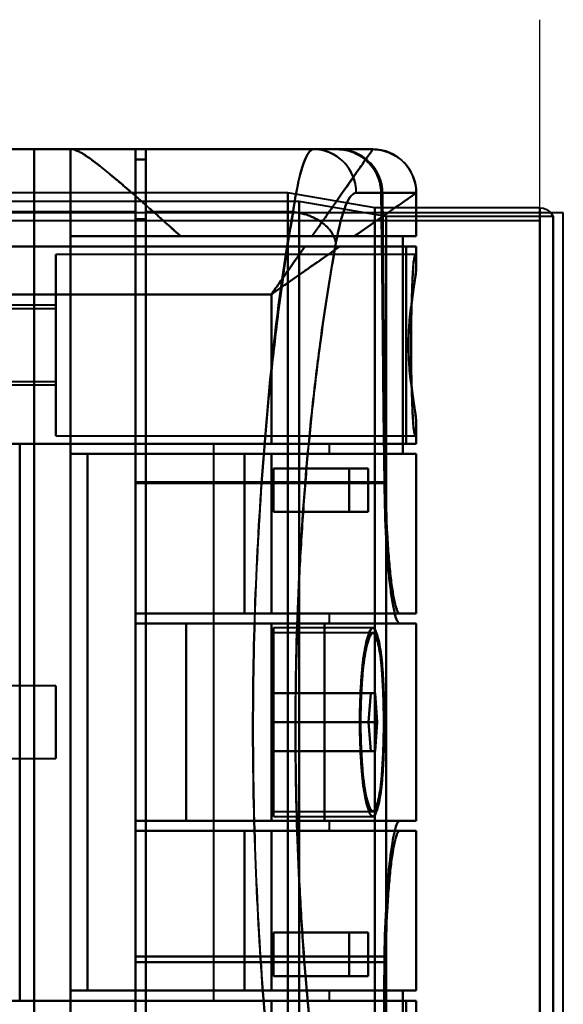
# Model space of a CAD drawing. Header units: millimetres. Extents: x -1087 to 1688, y -120 to 936.
# Tile 86 of 88: x 538 to 575, y 683 to 751. Entities that reach past the tile are written whole.
import ezdxf

# ---------------------------------------------------------------- set-up
doc = ezdxf.new("R2010")
doc.units = ezdxf.units.MM
doc.layers.add('A-GENM', color=13, linetype='Continuous', lineweight=40)
doc.layers.add('G-IMPT', color=8, linetype='Continuous', lineweight=40)

# ---------------------------------------------------------------- blocks, each defined once
blk = doc.blocks.new('NEXA 400 CALQUES_dwg-748074-Arrière')
at = {"layer": 'G-IMPT'}
for p, q in [((545.5, 742.372), (535, 742.372)), ((541, 742.372), (541.17, 742.372)), ((541.17, 742.372), (541, 742.372)), ((545.5, 738.05), (545.5, 742.372)), ((545.5, 742.372), (545.5, 738.05)), ((557.755, 742.372), (546.2, 742.372)), ((546.2, 738.05), (546.2, 742.372)), ((546.2, 742.372), (546.2, 738.05)), ((559.381, 742.372), (557.755, 742.372)), ((557.755, 742.372), (559.381, 742.372)), ((559.381, 742.372), (557.755, 742.372)), ((559.465, 742.372), (561.858, 742.372)), ((561.858, 742.372), (559.465, 742.372)), ((561.861, 742.372), (561.858, 742.372)), ((561.858, 742.372), (561.861, 742.372)), ((561.861, 742.372), (561.858, 742.372)), ((546.2, 741.672), (545.5, 741.672)), ((545.5, 737.552), (545.5, 741.672)), ((545.5, 741.672), (545.5, 737.552)), ((546.2, 737.552), (546.2, 741.672)), ((546.2, 741.672), (546.2, 737.552)), ((556, 739.372), (526, 739.372)), ((562, 738.338), (556, 739.372)), ((556, 638.372), (556, 739.372)), ((556, 739.372), (556, 638.372)), ((562.437, 739.372), (560.72, 739.372)), ((560.72, 739.372), (562.437, 739.372)), ((562.52, 739.372), (564.857, 739.372)), ((564.857, 739.372), (562.52, 739.372)), ((564.857, 739.372), (564.86, 739.372)), ((564.86, 739.372), (564.857, 739.372)), ((564.861, 736.372), (564.861, 739.372)), ((556.773, 738.781), (525.198, 738.781)), ((562.773, 737.746), (556.773, 738.781)), ((556.773, 738.781), (556.773, 638.372)), ((556.773, 638.372), (556.773, 738.781)), ((545.5, 668.05), (545.5, 738.05)), ((545.5, 738.05), (545.5, 668.05)), ((546.2, 668.05), (546.2, 738.05)), ((546.2, 738.05), (546.2, 668.05)), ((573.387, 738.338), (562, 738.338)), ((562, 638.372), (562, 738.338)), ((562, 738.338), (562, 638.372)), ((573.387, 738.338), (573.387, 638.372)), ((573.387, 638.372), (573.387, 738.338)), ((573.387, 737.432), (-573.387, 737.432)), ((545.5, 668.532), (545.5, 737.552)), ((545.5, 737.552), (545.5, 668.532)), ((546.2, 668.532), (546.2, 737.552)), ((546.2, 737.552), (546.2, 668.532)), ((574.3, 737.746), (562.773, 737.746)), ((562.773, 737.746), (562.773, 638.372)), ((562.773, 638.372), (562.773, 737.746)), ((573.387, 737.432), (573.387, 638.372)), ((574.3, 737.746), (574.3, 638.372)), ((574.3, 638.372), (574.3, 737.746)), ((541, 736.372), (548.615, 736.372)), ((548.615, 736.372), (541, 736.372)), ((564.861, 736.372), (560.575, 736.372)), ((560.575, 736.372), (564.861, 736.372)), ((564.857, 736.372), (563.936, 736.372)), ((563.936, 736.372), (564.857, 736.372)), ((559.576, 735.672), (564.861, 735.672)), ((564.861, 735.672), (559.576, 735.672)), ((564.152, 735.672), (564.857, 735.672)), ((564.857, 735.672), (564.152, 735.672)), ((564.861, 734.346), (564.861, 735.672)), ((564.77, 735.122), (540, 735.122)), ((540, 728.872), (540, 735.122)), ((540, 735.122), (540, 728.872)), ((540, 731.622), (535, 731.622)), ((540, 731.372), (535, 731.372)), ((540, 728.872), (540, 731.622)), ((540, 731.622), (540, 728.872)), ((540, 728.872), (540, 731.372)), ((540, 731.372), (540, 728.872)), ((540, 726.372), (540, 728.872)), ((540, 728.872), (540, 726.372)), ((540, 726.122), (540, 728.872)), ((540, 722.622), (540, 728.872)), ((540, 728.872), (540, 726.122)), ((540, 728.872), (540, 722.622)), ((535, 726.372), (540, 726.372)), ((535, 726.122), (540, 726.122)), ((564.861, 722.072), (564.861, 723.398)), ((540, 722.622), (564.77, 722.622)), ((550.861, 722.072), (550.861, 683.672)), ((550.861, 722.072), (554.861, 722.072)), ((554.861, 722.072), (550.861, 722.072)), ((554.861, 722.072), (558.861, 722.072)), ((564.861, 722.072), (554.861, 722.072)), ((554.861, 722.072), (564.861, 722.072)), ((558.861, 722.072), (554.861, 722.072)), ((558.861, 721.372), (558.861, 722.072)), ((564.857, 722.072), (564.152, 722.072)), ((564.152, 722.072), (564.857, 722.072)), ((542.174, 721.372), (553.015, 721.372)), ((553.015, 721.372), (542.174, 721.372)), ((554.861, 721.372), (564.861, 721.372)), ((554.861, 721.372), (558.861, 721.372)), ((564.861, 721.372), (554.861, 721.372)), ((558.861, 721.372), (554.861, 721.372)), ((563.936, 721.372), (564.857, 721.372)), ((564.857, 721.372), (563.936, 721.372)), ((564.861, 710.372), (564.861, 721.372)), ((560.22, 720.372), (561.528, 720.372)), ((561.528, 720.372), (560.22, 720.372)), ((545.5, 710.372), (545.5, 719.417)), ((545.5, 719.417), (545.5, 710.372)), ((545.5, 719.35), (545.5, 709.672)), ((545.5, 709.672), (545.5, 719.35)), ((561.528, 717.372), (560.22, 717.372)), ((560.22, 717.372), (561.528, 717.372)), ((545.5, 710.372), (563.709, 710.372)), ((553.015, 710.372), (545.5, 710.372)), ((545.5, 710.372), (553.015, 710.372)), ((564.861, 710.372), (554.861, 710.372)), ((558.861, 710.372), (554.861, 710.372)), ((554.861, 710.372), (564.861, 710.372)), ((554.861, 710.372), (558.861, 710.372)), ((558.861, 709.672), (558.861, 710.372)), ((564.857, 710.372), (563.709, 710.372)), ((563.709, 710.372), (564.857, 710.372)), ((545.5, 709.672), (548.974, 709.672)), ((548.974, 709.672), (545.5, 709.672)), ((554.861, 709.672), (558.861, 709.672)), ((558.861, 709.672), (554.861, 709.672)), ((558.536, 709.672), (564.861, 709.672)), ((564.861, 709.672), (558.536, 709.672)), ((563.709, 709.672), (564.857, 709.672)), ((564.857, 709.672), (563.709, 709.672)), ((564.861, 696.072), (564.861, 709.672)), ((561.865, 709.372), (555, 709.372)), ((555, 702.872), (555, 709.372)), ((555, 709.372), (555, 702.872)), ((561.865, 709.022), (555, 709.022)), ((555, 702.872), (555, 709.022)), ((555, 709.022), (555, 702.872)), ((540, 705.372), (535, 705.372)), ((540, 702.872), (540, 705.372)), ((540, 705.372), (540, 702.872)), ((561.711, 704.872), (561.554, 702.872)), ((561.554, 702.872), (561.711, 704.872)), ((561.711, 704.872), (562.014, 704.872)), ((562.014, 704.872), (561.711, 704.872)), ((562.16, 702.872), (562.014, 704.872)), ((562.014, 704.872), (562.16, 702.872)), ((540, 700.372), (540, 702.872)), ((540, 702.872), (540, 700.372)), ((555, 696.722), (555, 702.872)), ((555, 696.372), (555, 702.872)), ((555, 702.872), (555, 696.722)), ((555, 702.872), (555, 696.372)), ((561.554, 702.872), (561.711, 700.872)), ((561.711, 700.872), (561.554, 702.872)), ((562.014, 700.872), (562.16, 702.872)), ((562.16, 702.872), (562.014, 700.872)), ((562.014, 700.872), (561.711, 700.872)), ((561.711, 700.872), (562.014, 700.872)), ((535, 700.372), (540, 700.372)), ((555, 696.722), (561.865, 696.722)), ((548.974, 696.072), (545.5, 696.072)), ((545.5, 696.072), (545.5, 686.71)), ((545.5, 696.072), (548.974, 696.072)), ((545.5, 686.71), (545.5, 696.072)), ((558.861, 696.072), (554.861, 696.072)), ((554.861, 696.072), (558.861, 696.072)), ((555, 696.372), (561.865, 696.372)), ((564.861, 696.072), (558.536, 696.072)), ((558.536, 696.072), (564.861, 696.072)), ((558.861, 695.372), (558.861, 696.072)), ((564.857, 696.072), (563.709, 696.072)), ((563.709, 696.072), (564.857, 696.072)), ((563.709, 695.372), (545.5, 695.372)), ((545.5, 695.372), (553.015, 695.372)), ((553.015, 695.372), (545.5, 695.372)), ((545.5, 686.327), (545.5, 695.372)), ((545.5, 695.372), (545.5, 686.327)), ((554.861, 695.372), (564.861, 695.372)), ((554.861, 695.372), (558.861, 695.372)), ((564.861, 695.372), (554.861, 695.372)), ((558.861, 695.372), (554.861, 695.372)), ((563.709, 695.372), (564.857, 695.372)), ((564.857, 695.372), (563.709, 695.372)), ((564.861, 684.372), (564.861, 695.372)), ((560.22, 688.372), (561.528, 688.372)), ((561.528, 688.372), (560.22, 688.372)), ((561.528, 685.372), (560.22, 685.372)), ((560.22, 685.372), (561.528, 685.372)), ((553.015, 684.372), (542.174, 684.372)), ((542.174, 684.372), (553.015, 684.372)), ((564.861, 684.372), (554.861, 684.372)), ((558.861, 684.372), (554.861, 684.372)), ((554.861, 684.372), (564.861, 684.372)), ((554.861, 684.372), (558.861, 684.372)), ((558.861, 683.672), (558.861, 684.372)), ((564.857, 684.372), (563.936, 684.372)), ((563.936, 684.372), (564.857, 684.372)), ((554.861, 683.672), (550.861, 683.672)), ((550.861, 683.672), (554.861, 683.672)), ((558.861, 683.672), (554.861, 683.672)), ((564.861, 683.672), (554.861, 683.672)), ((554.861, 683.672), (558.861, 683.672)), ((554.861, 683.672), (564.861, 683.672)), ((564.857, 683.672), (564.152, 683.672)), ((564.152, 683.672), (564.857, 683.672)), ((564.861, 682.346), (564.861, 683.672))]:
    blk.add_line(p, q, dxfattribs=at)
at = {"layer": 'G-IMPT', "flags": 128}
for points in [[(535, 742.372), (535.877, 742.372), (536.754, 742.372), (537.631, 742.372), (538.509, 742.372)], [(538.509, 742.372), (537.631, 742.372), (536.754, 742.372), (535.877, 742.372), (535, 742.372)], [(535, 742.372), (537.625, 742.372), (540.25, 742.372), (542.875, 742.372), (545.5, 742.372)], [(545.5, 742.372), (542.875, 742.372), (540.25, 742.372), (537.625, 742.372), (535, 742.372)], [(538.509, 663.372), (538.509, 683.122), (538.509, 702.872), (538.509, 722.622), (538.509, 742.372)], [(538.509, 742.372), (539.131, 742.372), (539.754, 742.372), (540.377, 742.372), (541, 742.372)], [(538.509, 742.372), (538.509, 722.622), (538.509, 702.872), (538.509, 683.122), (538.509, 663.372)], [(541, 742.372), (540.377, 742.372), (539.754, 742.372), (539.131, 742.372), (538.509, 742.372)], [(541, 742.372), (541, 722.622), (541, 702.872), (541, 683.122), (541, 663.372)], [(541, 663.372), (541, 683.122), (541, 702.872), (541, 722.622), (541, 742.372)], [(541, 742.372), (541, 740.872), (541, 739.372), (541, 737.872), (541, 736.372)], [(541, 736.372), (541, 737.872), (541, 739.372), (541, 740.872), (541, 742.372)], [(541.17, 742.372), (546.343, 742.372), (551.515, 742.372), (556.688, 742.372), (561.861, 742.372)], [(561.861, 742.372), (556.688, 742.372), (551.515, 742.372), (546.343, 742.372), (541.17, 742.372)], [(559.465, 742.372), (555.974, 742.372), (552.483, 742.372), (548.991, 742.372), (545.5, 742.372)], [(545.5, 742.372), (545.5, 736.634), (545.5, 730.895), (545.5, 725.156), (545.5, 719.417)], [(545.5, 719.417), (545.5, 725.156), (545.5, 730.895), (545.5, 736.634), (545.5, 742.372)], [(545.5, 742.372), (548.991, 742.372), (552.483, 742.372), (555.974, 742.372), (559.465, 742.372)], [(557.755, 742.372), (554.866, 742.372), (551.977, 742.372), (549.089, 742.372), (546.2, 742.372)], [(546.2, 742.372), (549.089, 742.372), (551.977, 742.372), (554.866, 742.372), (557.755, 742.372)], [(559.381, 742.372), (556.086, 742.372), (552.791, 742.372), (549.495, 742.372), (546.2, 742.372)], [(546.2, 742.372), (546.2, 742.197), (546.2, 742.022), (546.2, 741.847), (546.2, 741.672)], [(546.2, 741.672), (546.2, 741.847), (546.2, 742.022), (546.2, 742.197), (546.2, 742.372)], [(546.2, 742.372), (549.495, 742.372), (552.791, 742.372), (556.086, 742.372), (559.381, 742.372)], [(561.858, 742.372), (561.158, 742.372), (559.873, 742.372), (559.465, 742.372)], [(545.5, 719.35), (545.5, 724.931), (545.5, 730.511), (545.5, 736.092), (545.5, 741.672)], [(545.5, 741.672), (545.675, 741.672), (545.85, 741.672), (546.025, 741.672), (546.2, 741.672)], [(545.5, 741.672), (545.675, 741.672), (545.85, 741.672), (546.025, 741.672), (546.2, 741.672)], [(546.2, 741.672), (546.025, 741.672), (545.85, 741.672), (545.675, 741.672), (545.5, 741.672)], [(546.2, 741.672), (546.025, 741.672), (545.85, 741.672), (545.675, 741.672), (545.5, 741.672)], [(545.5, 741.672), (545.5, 736.092), (545.5, 730.511), (545.5, 724.931), (545.5, 719.35)], [(562.659, 719.35), (562.605, 724.357), (562.549, 729.363), (562.494, 734.368), (562.437, 739.372)], [(562.437, 739.372), (562.494, 734.368), (562.549, 729.363), (562.605, 724.357), (562.659, 719.35)], [(562.52, 739.372), (562.575, 734.385), (562.63, 729.396), (562.684, 724.407), (562.738, 719.417)], [(562.738, 719.417), (562.684, 724.407), (562.63, 729.396), (562.575, 734.385), (562.52, 739.372)], [(564.857, 739.372), (564.857, 738.622), (564.857, 737.872), (564.857, 737.122), (564.857, 736.372)], [(564.857, 736.372), (564.857, 737.122), (564.857, 737.872), (564.857, 738.622), (564.857, 739.372)], [(545.5, 738.05), (542.875, 738.05), (540.25, 738.05), (537.625, 738.05), (535, 738.05)], [(535, 738.05), (537.625, 738.05), (540.25, 738.05), (542.875, 738.05), (545.5, 738.05)], [(546.2, 738.05), (548.74, 738.05), (551.28, 738.05), (553.819, 738.05), (556.359, 738.05)], [(556.359, 738.05), (553.819, 738.05), (551.28, 738.05), (548.74, 738.05), (546.2, 738.05)], [(573.387, 738.338), (573.644, 738.304), (573.844, 738.227), (573.986, 738.138), (574.172, 737.957), (574.3, 737.746)], [(545.5, 737.552), (545.675, 737.552), (545.85, 737.552), (546.025, 737.552), (546.2, 737.552)], [(546.2, 737.552), (546.025, 737.552), (545.85, 737.552), (545.675, 737.552), (545.5, 737.552)], [(541, 721.372), (541, 725.122), (541, 728.872), (541, 732.622), (541, 736.372)], [(541, 736.372), (546.734, 736.372), (552.468, 736.372), (558.202, 736.372), (563.936, 736.372)], [(563.936, 736.372), (558.202, 736.372), (552.468, 736.372), (546.734, 736.372), (541, 736.372)], [(541, 736.372), (541, 732.622), (541, 728.872), (541, 725.122), (541, 721.372)], [(548.615, 736.372), (550.876, 736.372), (553.138, 736.372), (555.399, 736.372), (557.661, 736.372)], [(557.661, 736.372), (555.399, 736.372), (553.138, 736.372), (550.876, 736.372), (548.615, 736.372)], [(563.936, 721.372), (563.936, 725.122), (563.936, 728.872), (563.936, 732.622), (563.936, 736.372)], [(563.936, 736.372), (563.936, 732.622), (563.936, 728.872), (563.936, 725.122), (563.936, 721.372)], [(535, 735.672), (540.543, 735.672), (546.085, 735.672), (551.628, 735.672), (557.17, 735.672)], [(535, 735.672), (542.288, 735.672), (549.576, 735.672), (556.864, 735.672), (564.152, 735.672)], [(557.17, 735.672), (551.628, 735.672), (546.085, 735.672), (540.543, 735.672), (535, 735.672)], [(564.152, 735.672), (556.864, 735.672), (549.576, 735.672), (542.288, 735.672), (535, 735.672)], [(564.152, 735.672), (564.152, 732.272), (564.152, 728.872), (564.152, 725.472), (564.152, 722.072)], [(564.152, 722.072), (564.152, 725.472), (564.152, 728.872), (564.152, 732.272), (564.152, 735.672)], [(564.857, 735.672), (564.857, 735.379), (564.857, 735.086), (564.857, 734.792), (564.857, 734.499)], [(564.857, 734.499), (564.857, 734.792), (564.857, 735.086), (564.857, 735.379), (564.857, 735.672)], [(535, 732.372), (539.965, 732.372), (544.93, 732.372), (549.896, 732.372), (554.861, 732.372)], [(554.861, 732.372), (549.896, 732.372), (544.93, 732.372), (539.965, 732.372), (535, 732.372)], [(554.861, 732.372), (554.861, 729.797), (554.861, 727.222), (554.861, 724.647), (554.861, 722.072)], [(554.861, 722.072), (554.861, 724.647), (554.861, 727.222), (554.861, 729.797), (554.861, 732.372)], [(564.857, 723.246), (564.857, 722.953), (564.857, 722.659), (564.857, 722.366), (564.857, 722.072)], [(564.857, 722.072), (564.857, 722.366), (564.857, 722.659), (564.857, 722.953), (564.857, 723.246)], [(537.5, 722.072), (536.875, 722.072), (536.25, 722.072), (535.625, 722.072), (535, 722.072)], [(535, 722.072), (535.625, 722.072), (536.25, 722.072), (536.875, 722.072), (537.5, 722.072)], [(537.5, 722.072), (537.5, 712.472), (537.5, 702.872), (537.5, 693.272), (537.5, 683.672)], [(537.5, 683.672), (537.5, 693.272), (537.5, 702.872), (537.5, 712.472), (537.5, 722.072)], [(537.5, 722.072), (537.5, 712.472), (537.5, 702.872), (537.5, 693.272), (537.5, 683.672)], [(537.5, 683.672), (537.5, 693.272), (537.5, 702.872), (537.5, 712.472), (537.5, 722.072)], [(554.861, 722.072), (550.521, 722.072), (546.18, 722.072), (541.84, 722.072), (537.5, 722.072)], [(537.5, 722.072), (537.5, 712.472), (537.5, 702.872), (537.5, 693.272), (537.5, 683.672)], [(537.5, 722.072), (541.84, 722.072), (546.18, 722.072), (550.521, 722.072), (554.861, 722.072)], [(564.152, 722.072), (557.489, 722.072), (550.826, 722.072), (544.163, 722.072), (537.5, 722.072)], [(537.5, 683.672), (537.5, 693.272), (537.5, 702.872), (537.5, 712.472), (537.5, 722.072)], [(537.5, 722.072), (537.5, 712.472), (537.5, 702.872), (537.5, 693.272), (537.5, 683.672)], [(537.5, 722.072), (544.163, 722.072), (550.826, 722.072), (557.489, 722.072), (564.152, 722.072)], [(554.861, 721.372), (551.396, 721.372), (547.93, 721.372), (544.465, 721.372), (541, 721.372)], [(541, 721.372), (546.734, 721.372), (552.468, 721.372), (558.202, 721.372), (563.936, 721.372)], [(563.936, 721.372), (558.202, 721.372), (552.468, 721.372), (546.734, 721.372), (541, 721.372)], [(541, 684.372), (541, 693.622), (541, 702.872), (541, 712.122), (541, 721.372)], [(541, 721.372), (544.465, 721.372), (547.93, 721.372), (551.396, 721.372), (554.861, 721.372)], [(541, 721.372), (541, 712.122), (541, 702.872), (541, 693.622), (541, 684.372)], [(542.174, 684.372), (542.174, 693.622), (542.174, 702.872), (542.174, 712.122), (542.174, 721.372)], [(554.861, 721.372), (551.689, 721.372), (548.517, 721.372), (545.346, 721.372), (542.174, 721.372)], [(542.174, 721.372), (542.174, 712.122), (542.174, 702.872), (542.174, 693.622), (542.174, 684.372)], [(542.174, 721.372), (545.346, 721.372), (548.517, 721.372), (551.689, 721.372), (554.861, 721.372)], [(553.015, 710.372), (553.015, 713.122), (553.015, 715.872), (553.015, 718.622), (553.015, 721.372)], [(553.015, 721.372), (553.477, 721.372), (553.938, 721.372), (554.399, 721.372), (554.861, 721.372)], [(553.015, 721.372), (553.015, 718.622), (553.015, 715.872), (553.015, 713.122), (553.015, 710.372)], [(554.861, 721.372), (554.399, 721.372), (553.938, 721.372), (553.477, 721.372), (553.015, 721.372)], [(554.861, 710.372), (554.861, 713.122), (554.861, 715.872), (554.861, 718.622), (554.861, 721.372)], [(554.861, 721.372), (554.861, 718.622), (554.861, 715.872), (554.861, 713.122), (554.861, 710.372)], [(554.861, 710.372), (554.861, 713.122), (554.861, 715.872), (554.861, 718.622), (554.861, 721.372)], [(554.861, 721.372), (554.861, 718.622), (554.861, 715.872), (554.861, 713.122), (554.861, 710.372)], [(554.861, 721.372), (554.861, 718.622), (554.861, 715.872), (554.861, 713.122), (554.861, 710.372)], [(554.861, 710.372), (554.861, 713.122), (554.861, 715.872), (554.861, 718.622), (554.861, 721.372)], [(564.857, 721.372), (564.857, 718.622), (564.857, 715.872), (564.857, 713.122), (564.857, 710.372)], [(564.857, 710.372), (564.857, 713.122), (564.857, 715.872), (564.857, 718.622), (564.857, 721.372)], [(555, 717.372), (555, 718.122), (555, 718.872), (555, 719.622), (555, 720.372)], [(555, 720.372), (555, 719.622), (555, 718.872), (555, 718.122), (555, 717.372)], [(561.528, 720.372), (559.896, 720.372), (558.264, 720.372), (556.632, 720.372), (555, 720.372)], [(555, 720.372), (555, 719.622), (555, 718.872), (555, 718.122), (555, 717.372)], [(560.22, 720.372), (558.915, 720.372), (557.61, 720.372), (556.305, 720.372), (555, 720.372)], [(555, 720.372), (556.632, 720.372), (558.264, 720.372), (559.896, 720.372), (561.528, 720.372)], [(555, 717.372), (555, 718.122), (555, 718.872), (555, 719.622), (555, 720.372)], [(555, 720.372), (556.305, 720.372), (557.61, 720.372), (558.915, 720.372), (560.22, 720.372)], [(560.22, 720.372), (560.22, 719.622), (560.22, 718.872), (560.22, 718.122), (560.22, 717.372)], [(560.22, 717.372), (560.22, 718.122), (560.22, 718.872), (560.22, 719.622), (560.22, 720.372)], [(561.528, 717.372), (561.528, 718.122), (561.528, 718.872), (561.528, 719.622), (561.528, 720.372)], [(561.528, 720.372), (561.528, 719.622), (561.528, 718.872), (561.528, 718.122), (561.528, 717.372)], [(562.738, 719.417), (558.428, 719.417), (554.119, 719.417), (549.809, 719.417), (545.5, 719.417)], [(545.5, 719.417), (549.809, 719.417), (554.119, 719.417), (558.428, 719.417), (562.738, 719.417)], [(545.5, 719.35), (549.79, 719.35), (554.08, 719.35), (558.37, 719.35), (562.659, 719.35)], [(562.659, 719.35), (558.37, 719.35), (554.08, 719.35), (549.79, 719.35), (545.5, 719.35)], [(561.528, 717.372), (559.896, 717.372), (558.264, 717.372), (556.632, 717.372), (555, 717.372)], [(555, 717.372), (556.305, 717.372), (557.61, 717.372), (558.915, 717.372), (560.22, 717.372)], [(555, 717.372), (556.632, 717.372), (558.264, 717.372), (559.896, 717.372), (561.528, 717.372)], [(560.22, 717.372), (558.915, 717.372), (557.61, 717.372), (556.305, 717.372), (555, 717.372)], [(545.5, 710.372), (545.5, 710.197), (545.5, 710.022), (545.5, 709.847), (545.5, 709.672)], [(545.5, 710.372), (545.5, 710.197), (545.5, 710.022), (545.5, 709.847), (545.5, 709.672)], [(545.5, 709.672), (545.5, 709.847), (545.5, 710.022), (545.5, 710.197), (545.5, 710.372)], [(545.5, 710.372), (547.84, 710.372), (550.18, 710.372), (552.521, 710.372), (554.861, 710.372)], [(545.5, 709.672), (545.5, 709.847), (545.5, 710.022), (545.5, 710.197), (545.5, 710.372)], [(545.5, 710.372), (550.052, 710.372), (554.604, 710.372), (559.157, 710.372), (563.709, 710.372)], [(545.5, 710.372), (547.84, 710.372), (550.18, 710.372), (552.521, 710.372), (554.861, 710.372)], [(554.861, 710.372), (552.521, 710.372), (550.18, 710.372), (547.84, 710.372), (545.5, 710.372)], [(563.709, 710.372), (559.157, 710.372), (554.604, 710.372), (550.052, 710.372), (545.5, 710.372)], [(554.861, 710.372), (552.521, 710.372), (550.18, 710.372), (547.84, 710.372), (545.5, 710.372)], [(545.5, 710.372), (545.5, 710.197), (545.5, 710.022), (545.5, 709.847), (545.5, 709.672)], [(545.5, 709.672), (545.5, 709.847), (545.5, 710.022), (545.5, 710.197), (545.5, 710.372)], [(554.861, 710.372), (554.399, 710.372), (553.938, 710.372), (553.477, 710.372), (553.015, 710.372)], [(553.015, 710.372), (553.477, 710.372), (553.938, 710.372), (554.399, 710.372), (554.861, 710.372)], [(554.861, 709.672), (552.521, 709.672), (550.18, 709.672), (547.84, 709.672), (545.5, 709.672)], [(554.861, 709.672), (552.521, 709.672), (550.18, 709.672), (547.84, 709.672), (545.5, 709.672)], [(545.5, 709.672), (550.052, 709.672), (554.604, 709.672), (559.157, 709.672), (563.709, 709.672)], [(545.5, 709.672), (547.84, 709.672), (550.18, 709.672), (552.521, 709.672), (554.861, 709.672)], [(563.709, 709.672), (559.157, 709.672), (554.604, 709.672), (550.052, 709.672), (545.5, 709.672)], [(545.5, 709.672), (547.84, 709.672), (550.18, 709.672), (552.521, 709.672), (554.861, 709.672)], [(548.974, 696.072), (548.974, 699.472), (548.974, 702.872), (548.974, 706.272), (548.974, 709.672)], [(548.974, 709.672), (551.365, 709.672), (553.755, 709.672), (556.146, 709.672), (558.536, 709.672)], [(548.974, 709.672), (548.974, 706.272), (548.974, 702.872), (548.974, 699.472), (548.974, 696.072)], [(558.536, 709.672), (556.146, 709.672), (553.755, 709.672), (551.365, 709.672), (548.974, 709.672)], [(554.861, 696.072), (554.861, 699.472), (554.861, 702.872), (554.861, 706.272), (554.861, 709.672)], [(554.861, 709.672), (554.861, 706.272), (554.861, 702.872), (554.861, 699.472), (554.861, 696.072)], [(554.861, 709.672), (554.861, 706.272), (554.861, 702.872), (554.861, 699.472), (554.861, 696.072)], [(554.861, 696.072), (554.861, 699.472), (554.861, 702.872), (554.861, 706.272), (554.861, 709.672)], [(558.536, 696.072), (558.536, 699.472), (558.536, 702.872), (558.536, 706.272), (558.536, 709.672)], [(558.536, 709.672), (558.536, 706.272), (558.536, 702.872), (558.536, 699.472), (558.536, 696.072)], [(564.857, 696.072), (564.857, 699.472), (564.857, 702.872), (564.857, 706.272), (564.857, 709.672)], [(564.857, 709.672), (564.857, 706.272), (564.857, 702.872), (564.857, 699.472), (564.857, 696.072)], [(555, 702.872), (555, 703.372), (555, 703.872), (555, 704.372), (555, 704.872)], [(555, 704.872), (555, 704.372), (555, 703.872), (555, 703.372), (555, 702.872)], [(555, 702.872), (555, 703.372), (555, 703.872), (555, 704.372), (555, 704.872)], [(555, 704.872), (556.678, 704.872), (558.356, 704.872), (560.033, 704.872), (561.711, 704.872)], [(562.014, 704.872), (560.261, 704.872), (558.507, 704.872), (556.754, 704.872), (555, 704.872)], [(555, 704.872), (555, 704.372), (555, 703.872), (555, 703.372), (555, 702.872)], [(561.711, 704.872), (560.033, 704.872), (558.356, 704.872), (556.678, 704.872), (555, 704.872)], [(555, 704.872), (556.754, 704.872), (558.507, 704.872), (560.261, 704.872), (562.014, 704.872)], [(555, 700.872), (555, 701.372), (555, 701.872), (555, 702.372), (555, 702.872)], [(555, 702.872), (555, 702.372), (555, 701.872), (555, 701.372), (555, 700.872)], [(561.554, 702.872), (559.916, 702.872), (558.277, 702.872), (556.639, 702.872), (555, 702.872)], [(555, 700.872), (555, 701.372), (555, 701.872), (555, 702.372), (555, 702.872)], [(555, 702.872), (556.639, 702.872), (558.277, 702.872), (559.916, 702.872), (561.554, 702.872)], [(562.16, 702.872), (560.37, 702.872), (558.58, 702.872), (556.79, 702.872), (555, 702.872)], [(555, 702.872), (555, 702.372), (555, 701.872), (555, 701.372), (555, 700.872)], [(555, 702.872), (556.79, 702.872), (558.58, 702.872), (560.37, 702.872), (562.16, 702.872)], [(561.711, 700.872), (560.033, 700.872), (558.356, 700.872), (556.678, 700.872), (555, 700.872)], [(562.014, 700.872), (560.261, 700.872), (558.507, 700.872), (556.754, 700.872), (555, 700.872)], [(555, 700.872), (556.678, 700.872), (558.356, 700.872), (560.033, 700.872), (561.711, 700.872)], [(555, 700.872), (556.754, 700.872), (558.507, 700.872), (560.261, 700.872), (562.014, 700.872)], [(545.5, 696.072), (545.5, 695.897), (545.5, 695.722), (545.5, 695.547), (545.5, 695.372)], [(545.5, 695.372), (545.5, 695.547), (545.5, 695.722), (545.5, 695.897), (545.5, 696.072)], [(545.5, 696.072), (545.5, 695.897), (545.5, 695.722), (545.5, 695.547), (545.5, 695.372)], [(545.5, 695.372), (545.5, 695.547), (545.5, 695.722), (545.5, 695.897), (545.5, 696.072)], [(545.5, 696.072), (547.84, 696.072), (550.18, 696.072), (552.521, 696.072), (554.861, 696.072)], [(545.5, 696.072), (550.052, 696.072), (554.604, 696.072), (559.157, 696.072), (563.709, 696.072)], [(554.861, 696.072), (552.521, 696.072), (550.18, 696.072), (547.84, 696.072), (545.5, 696.072)], [(563.709, 696.072), (559.157, 696.072), (554.604, 696.072), (550.052, 696.072), (545.5, 696.072)], [(545.5, 696.072), (547.84, 696.072), (550.18, 696.072), (552.521, 696.072), (554.861, 696.072)], [(554.861, 696.072), (552.521, 696.072), (550.18, 696.072), (547.84, 696.072), (545.5, 696.072)], [(545.5, 696.072), (545.5, 695.897), (545.5, 695.722), (545.5, 695.547), (545.5, 695.372)], [(545.5, 695.372), (545.5, 695.547), (545.5, 695.722), (545.5, 695.897), (545.5, 696.072)], [(558.536, 696.072), (556.146, 696.072), (553.755, 696.072), (551.365, 696.072), (548.974, 696.072)], [(548.974, 696.072), (551.365, 696.072), (553.755, 696.072), (556.146, 696.072), (558.536, 696.072)], [(554.861, 695.372), (552.521, 695.372), (550.18, 695.372), (547.84, 695.372), (545.5, 695.372)], [(545.5, 695.372), (547.84, 695.372), (550.18, 695.372), (552.521, 695.372), (554.861, 695.372)], [(554.861, 695.372), (552.521, 695.372), (550.18, 695.372), (547.84, 695.372), (545.5, 695.372)], [(545.5, 695.372), (550.052, 695.372), (554.604, 695.372), (559.157, 695.372), (563.709, 695.372)], [(563.709, 695.372), (559.157, 695.372), (554.604, 695.372), (550.052, 695.372), (545.5, 695.372)], [(545.5, 695.372), (547.84, 695.372), (550.18, 695.372), (552.521, 695.372), (554.861, 695.372)], [(553.015, 684.372), (553.015, 687.122), (553.015, 689.872), (553.015, 692.622), (553.015, 695.372)], [(553.015, 695.372), (553.477, 695.372), (553.938, 695.372), (554.399, 695.372), (554.861, 695.372)], [(553.015, 695.372), (553.015, 692.622), (553.015, 689.872), (553.015, 687.122), (553.015, 684.372)], [(554.861, 695.372), (554.399, 695.372), (553.938, 695.372), (553.477, 695.372), (553.015, 695.372)], [(554.861, 695.372), (554.861, 692.622), (554.861, 689.872), (554.861, 687.122), (554.861, 684.372)], [(554.861, 684.372), (554.861, 687.122), (554.861, 689.872), (554.861, 692.622), (554.861, 695.372)], [(554.861, 684.372), (554.861, 687.122), (554.861, 689.872), (554.861, 692.622), (554.861, 695.372)], [(554.861, 695.372), (554.861, 692.622), (554.861, 689.872), (554.861, 687.122), (554.861, 684.372)], [(554.861, 695.372), (554.861, 692.622), (554.861, 689.872), (554.861, 687.122), (554.861, 684.372)], [(554.861, 684.372), (554.861, 687.122), (554.861, 689.872), (554.861, 692.622), (554.861, 695.372)], [(564.857, 695.372), (564.857, 692.622), (564.857, 689.872), (564.857, 687.122), (564.857, 684.372)], [(564.857, 684.372), (564.857, 687.122), (564.857, 689.872), (564.857, 692.622), (564.857, 695.372)], [(555, 688.372), (555, 687.622), (555, 686.872), (555, 686.122), (555, 685.372)], [(555, 685.372), (555, 686.122), (555, 686.872), (555, 687.622), (555, 688.372)], [(561.528, 688.372), (559.896, 688.372), (558.264, 688.372), (556.632, 688.372), (555, 688.372)], [(555, 688.372), (555, 687.622), (555, 686.872), (555, 686.122), (555, 685.372)], [(560.22, 688.372), (558.915, 688.372), (557.61, 688.372), (556.305, 688.372), (555, 688.372)], [(555, 688.372), (556.632, 688.372), (558.264, 688.372), (559.896, 688.372), (561.528, 688.372)], [(555, 685.372), (555, 686.122), (555, 686.872), (555, 687.622), (555, 688.372)], [(555, 688.372), (556.305, 688.372), (557.61, 688.372), (558.915, 688.372), (560.22, 688.372)], [(560.22, 688.372), (560.22, 687.622), (560.22, 686.872), (560.22, 686.122), (560.22, 685.372)], [(560.22, 685.372), (560.22, 686.122), (560.22, 686.872), (560.22, 687.622), (560.22, 688.372)], [(561.528, 685.372), (561.528, 686.122), (561.528, 686.872), (561.528, 687.622), (561.528, 688.372)], [(561.528, 688.372), (561.528, 687.622), (561.528, 686.872), (561.528, 686.122), (561.528, 685.372)], [(545.5, 664.072), (545.5, 669.732), (545.5, 675.391), (545.5, 681.051), (545.5, 686.71)], [(545.5, 686.71), (549.791, 686.71), (554.082, 686.71), (558.373, 686.71), (562.663, 686.71)], [(562.663, 686.71), (558.373, 686.71), (554.082, 686.71), (549.791, 686.71), (545.5, 686.71)], [(545.5, 686.71), (545.5, 681.051), (545.5, 675.391), (545.5, 669.732), (545.5, 664.072)], [(562.437, 666.372), (562.495, 671.456), (562.552, 676.54), (562.608, 681.625), (562.663, 686.71)], [(562.663, 686.71), (562.608, 681.625), (562.552, 676.54), (562.495, 671.456), (562.437, 666.372)], [(545.5, 686.327), (549.809, 686.327), (554.119, 686.327), (558.428, 686.327), (562.738, 686.327)], [(545.5, 686.327), (545.5, 680.589), (545.5, 674.85), (545.5, 669.111), (545.5, 663.372)], [(562.738, 686.327), (558.428, 686.327), (554.119, 686.327), (549.809, 686.327), (545.5, 686.327)], [(545.5, 663.372), (545.5, 669.111), (545.5, 674.85), (545.5, 680.589), (545.5, 686.327)], [(562.738, 686.327), (562.684, 681.338), (562.63, 676.348), (562.575, 671.36), (562.52, 666.372)], [(562.52, 666.372), (562.575, 671.36), (562.63, 676.348), (562.684, 681.338), (562.738, 686.327)], [(561.528, 685.372), (559.896, 685.372), (558.264, 685.372), (556.632, 685.372), (555, 685.372)], [(555, 685.372), (556.305, 685.372), (557.61, 685.372), (558.915, 685.372), (560.22, 685.372)], [(555, 685.372), (556.632, 685.372), (558.264, 685.372), (559.896, 685.372), (561.528, 685.372)], [(560.22, 685.372), (558.915, 685.372), (557.61, 685.372), (556.305, 685.372), (555, 685.372)], [(541, 669.372), (541, 673.122), (541, 676.872), (541, 680.622), (541, 684.372)], [(541, 684.372), (546.734, 684.372), (552.468, 684.372), (558.202, 684.372), (563.936, 684.372)], [(541, 684.372), (544.465, 684.372), (547.93, 684.372), (551.396, 684.372), (554.861, 684.372)], [(563.936, 684.372), (558.202, 684.372), (552.468, 684.372), (546.734, 684.372), (541, 684.372)], [(554.861, 684.372), (551.396, 684.372), (547.93, 684.372), (544.465, 684.372), (541, 684.372)], [(541, 684.372), (541, 680.622), (541, 676.872), (541, 673.122), (541, 669.372)], [(542.174, 684.372), (545.346, 684.372), (548.517, 684.372), (551.689, 684.372), (554.861, 684.372)], [(554.861, 684.372), (551.689, 684.372), (548.517, 684.372), (545.346, 684.372), (542.174, 684.372)], [(554.861, 684.372), (554.399, 684.372), (553.938, 684.372), (553.477, 684.372), (553.015, 684.372)], [(553.015, 684.372), (553.477, 684.372), (553.938, 684.372), (554.399, 684.372), (554.861, 684.372)], [(563.936, 669.372), (563.936, 673.122), (563.936, 676.872), (563.936, 680.622), (563.936, 684.372)], [(563.936, 684.372), (563.936, 680.622), (563.936, 676.872), (563.936, 673.122), (563.936, 669.372)], [(537.5, 683.672), (536.875, 683.672), (536.25, 683.672), (535.625, 683.672), (535, 683.672)], [(535, 683.672), (535.625, 683.672), (536.25, 683.672), (536.875, 683.672), (537.5, 683.672)], [(537.5, 683.672), (536.875, 683.672), (536.25, 683.672), (535.625, 683.672), (535, 683.672)], [(535, 683.672), (535.625, 683.672), (536.25, 683.672), (536.875, 683.672), (537.5, 683.672)], [(537.5, 683.672), (541.84, 683.672), (546.18, 683.672), (550.521, 683.672), (554.861, 683.672)], [(554.861, 683.672), (550.521, 683.672), (546.18, 683.672), (541.84, 683.672), (537.5, 683.672)], [(537.5, 683.672), (544.163, 683.672), (550.826, 683.672), (557.489, 683.672), (564.152, 683.672)], [(564.152, 683.672), (557.489, 683.672), (550.826, 683.672), (544.163, 683.672), (537.5, 683.672)], [(554.861, 683.672), (554.861, 681.097), (554.861, 678.522), (554.861, 675.947), (554.861, 673.372)], [(554.861, 673.372), (554.861, 675.947), (554.861, 678.522), (554.861, 681.097), (554.861, 683.672)], [(564.152, 683.672), (564.152, 680.272), (564.152, 676.872), (564.152, 673.472), (564.152, 670.072)], [(564.152, 670.072), (564.152, 673.472), (564.152, 676.872), (564.152, 680.272), (564.152, 683.672)], [(564.857, 682.499), (564.857, 682.792), (564.857, 683.085), (564.857, 683.379), (564.857, 683.672)], [(564.857, 683.672), (564.857, 683.379), (564.857, 683.085), (564.857, 682.792), (564.857, 682.499)]]:
    blk.add_lwpolyline(points, dxfattribs=at)
at = {"layer": 'G-IMPT'}
blk.add_arc((561.861, 739.372), 3, 0, 90, dxfattribs=at)
for centre, ratio in [((557.755, 739.372), 0.988401), ((561.858, 739.372), 0.999612), ((561.858, 739.372), 0.999612)]:
    blk.add_ellipse(centre, major_axis=(0, 3), ratio=ratio, start_param=4.712389, end_param=6.283185, dxfattribs=at)
for points, knots in [([(548.615, 736.372), (548.177, 736.758), (547.327, 737.516), (546.132, 738.597), (545.197, 739.406), (544.489, 740.006), (543.986, 740.44), (543.495, 740.853), (543.018, 741.232), (542.576, 741.567), (542.19, 741.85), (541.864, 742.077), (541.488, 742.301), (541.279, 742.372), (541.17, 742.372)], [0, 0, 0, 0, 0.125, 0.25, 0.375, 0.4375, 0.5, 0.5625, 0.625, 0.6875, 0.75, 0.8125, 0.875, 1, 1, 1, 1]), ([(541.17, 742.372), (541.267, 742.356), (541.472, 742.278), (541.854, 742.063), (542.19, 741.851), (542.578, 741.571), (543.012, 741.228), (543.485, 740.842), (543.985, 740.439), (544.498, 740.017), (545.024, 739.561), (545.569, 739.081), (546.139, 738.581), (546.736, 738.063), (547.552, 737.342), (548.186, 736.769), (548.615, 736.372)], [0, 0, 0, 0, 0.125, 0.1875, 0.25, 0.3125, 0.375, 0.4375, 0.5, 0.5625, 0.625, 0.6875, 0.75, 0.8125, 0.875, 1, 1, 1, 1]), ([(561.861, 742.372), (561.853, 742.372), (561.708, 742.161), (561.223, 741.474), (560.733, 740.768), (560.117, 739.887), (559.15, 738.501), (558.297, 737.258), (557.661, 736.372)], [0, 0, 0, 0, 0.25, 0.375, 0.5, 0.625, 0.75, 1, 1, 1, 1]), ([(556.359, 738.05), (555.975, 735.781), (555.425, 732.046), (554.8, 726.586), (554.25, 720.72), (553.759, 713.059), (553.528, 703.284), (553.688, 693.626), (554.135, 685.749), (554.644, 679.885), (555.251, 674.214), (555.787, 670.386), (556.163, 668.05)], [0, 0, 0, 0, 0.125, 0.1875, 0.25, 0.375, 0.5, 0.625, 0.75, 0.8125, 0.875, 1, 1, 1, 1]), ([(559.115, 670.115), (558.737, 672.305), (558.197, 675.895), (557.585, 681.221), (557.072, 686.73), (556.62, 694.143), (556.458, 703.239), (556.692, 712.442), (557.188, 719.651), (557.743, 725.16), (558.374, 730.285), (558.927, 733.787), (559.313, 735.915)], [0, 0, 0, 0, 0.125, 0.1875, 0.25, 0.375, 0.5, 0.625, 0.75, 0.8125, 0.875, 1, 1, 1, 1]), ([(559.313, 735.915), (558.913, 733.667), (558.354, 730.12), (557.729, 725.026), (557.329, 721.051), (556.998, 716.812), (556.743, 712.333), (556.576, 707.756), (556.507, 703.258), (556.542, 698.753), (556.675, 694.154), (556.898, 689.638), (557.201, 685.347), (557.578, 681.303), (558.176, 676.098), (558.722, 672.444), (559.115, 670.115)], [0, 0, 0, 0, 0.125, 0.1875, 0.25, 0.3125, 0.375, 0.4375, 0.5, 0.5625, 0.625, 0.6875, 0.75, 0.8125, 0.875, 1, 1, 1, 1]), ([(560.575, 736.372), (560.363, 736.37), (560.026, 736.373), (559.613, 736.373), (559.373, 736.372), (559.189, 736.373), (559.003, 736.373), (558.816, 736.372), (558.627, 736.371), (558.243, 736.372), (557.916, 736.376), (557.661, 736.372)], [0, 0, 0, 0, 0.25, 0.375, 0.4375, 0.5, 0.5625, 0.625, 0.6875, 0.75, 1, 1, 1, 1]), ([(557.661, 736.372), (557.922, 736.372), (558.436, 736.372), (559.448, 736.372), (560.145, 736.372), (560.575, 736.372)], [0, 0, 0, 0, 0.25, 0.5, 1, 1, 1, 1]), ([(557.17, 735.672), (556.799, 735.143), (556.228, 734.326), (555.449, 733.213), (555.057, 732.653), (554.861, 732.372)], [0, 0, 0, 0, 0.5, 0.75, 1, 1, 1, 1]), ([(559.576, 735.672), (558.854, 735.167), (557.7, 734.359), (556.088, 733.231), (555.27, 732.659), (554.861, 732.372)], [0, 0, 0, 0, 0.5, 0.75, 1, 1, 1, 1]), ([(554.861, 732.372), (555.057, 732.653), (555.449, 733.213), (556.228, 734.326), (556.8, 735.143), (557.17, 735.672)], [0, 0, 0, 0, 0.25, 0.5, 1, 1, 1, 1]), ([(557.17, 735.672), (557.377, 735.675), (557.694, 735.672), (558.106, 735.672), (558.411, 735.673), (558.712, 735.672), (559.105, 735.672), (559.393, 735.67), (559.576, 735.672)], [0, 0, 0, 0, 0.25, 0.375, 0.5, 0.625, 0.75, 1, 1, 1, 1]), ([(564.857, 734.499), (564.828, 734.954), (564.781, 735.278), (564.699, 734.892), (564.637, 734.21), (564.582, 733.21), (564.534, 731.944), (564.508, 730.464), (564.499, 729.404), (564.498, 728.872)], [0, 0, 0, 0, 0.25, 0.375, 0.5, 0.625, 0.75, 0.875, 1, 1, 1, 1]), ([(564.857, 723.246), (564.839, 723.069), (564.802, 722.817), (564.755, 722.76), (564.718, 722.868), (564.69, 723.027), (564.668, 723.223), (564.651, 723.42), (564.638, 723.584), (564.626, 723.777), (564.609, 724.085), (564.58, 724.731), (564.549, 725.663), (564.524, 726.673), (564.509, 727.438), (564.5, 728.19), (564.496, 728.872), (564.5, 729.555), (564.509, 730.307), (564.524, 731.072), (564.549, 732.082), (564.58, 733.014), (564.609, 733.66), (564.626, 733.967), (564.638, 734.161), (564.651, 734.325), (564.668, 734.521), (564.69, 734.717), (564.718, 734.876), (564.755, 734.985), (564.802, 734.928), (564.839, 734.676), (564.857, 734.499)], [0, 0, 0, 0, 0.0625, 0.125, 0.15625, 0.1875, 0.21875, 0.234375, 0.25, 0.265625, 0.28125, 0.3125, 0.375, 0.40625, 0.4375, 0.46875, 0.5, 0.53125, 0.5625, 0.59375, 0.625, 0.6875, 0.71875, 0.734375, 0.75, 0.765625, 0.78125, 0.8125, 0.84375, 0.875, 0.9375, 1, 1, 1, 1]), ([(564.318, 728.872), (564.321, 729.16), (564.334, 729.594), (564.366, 730.168), (564.406, 730.735), (564.471, 731.297), (564.545, 731.832), (564.596, 732.214), (564.647, 732.572), (564.703, 732.909), (564.754, 733.226), (564.793, 733.526), (564.821, 733.807), (564.849, 734.15), (564.857, 734.37), (564.857, 734.499)], [0, 0, 0, 0, 0.125, 0.1875, 0.25, 0.375, 0.4375, 0.5, 0.5625, 0.625, 0.6875, 0.75, 0.8125, 0.875, 1, 1, 1, 1]), ([(564.857, 734.499), (564.872, 734.204), (564.823, 733.698), (564.7, 732.889), (564.597, 732.225), (564.493, 731.464), (564.4, 730.613), (564.335, 729.727), (564.309, 728.873), (564.335, 728.02), (564.422, 726.835), (564.562, 725.738), (564.7, 724.855), (564.823, 724.046), (564.872, 723.54), (564.857, 723.246)], [0, 0, 0, 0, 0.125, 0.1875, 0.25, 0.3125, 0.375, 0.4375, 0.5, 0.5625, 0.625, 0.75, 0.8125, 0.875, 1, 1, 1, 1]), ([(564.857, 723.246), (564.857, 723.375), (564.848, 723.595), (564.821, 723.938), (564.793, 724.219), (564.754, 724.518), (564.703, 724.835), (564.648, 725.172), (564.596, 725.53), (564.545, 725.912), (564.471, 726.447), (564.406, 727.009), (564.366, 727.576), (564.334, 728.151), (564.321, 728.585), (564.318, 728.872)], [0, 0, 0, 0, 0.125, 0.1875, 0.25, 0.3125, 0.375, 0.4375, 0.5, 0.5625, 0.625, 0.75, 0.8125, 0.875, 1, 1, 1, 1]), ([(564.498, 728.872), (564.499, 728.34), (564.508, 727.281), (564.534, 725.801), (564.582, 724.535), (564.637, 723.535), (564.699, 722.852), (564.781, 722.467), (564.828, 722.791), (564.857, 723.246)], [0, 0, 0, 0, 0.125, 0.25, 0.375, 0.5, 0.625, 0.75, 1, 1, 1, 1]), ([(563.709, 709.672), (563.652, 709.679), (563.537, 709.806), (563.367, 710.322), (563.193, 711.222), (563.031, 712.408), (562.891, 713.85), (562.739, 716.074), (562.678, 717.962), (562.659, 719.35)], [0, 0, 0, 0, 0.125, 0.25, 0.375, 0.5, 0.625, 0.75, 1, 1, 1, 1]), ([(562.659, 719.35), (562.679, 718.014), (562.738, 716.062), (562.892, 713.85), (563.031, 712.41), (563.193, 711.21), (563.425, 710.034), (563.593, 709.672), (563.709, 709.672)], [0, 0, 0, 0, 0.25, 0.375, 0.5, 0.625, 0.75, 1, 1, 1, 1]), ([(562.738, 719.417), (562.754, 718.119), (562.81, 716.355), (562.951, 714.277), (563.079, 712.929), (563.229, 711.821), (563.39, 710.979), (563.548, 710.497), (563.655, 710.378), (563.709, 710.372)], [0, 0, 0, 0, 0.25, 0.375, 0.5, 0.625, 0.75, 0.875, 1, 1, 1, 1]), ([(563.709, 710.372), (563.6, 710.372), (563.444, 710.71), (563.229, 711.81), (563.079, 712.931), (562.951, 714.277), (562.81, 716.344), (562.756, 718.168), (562.738, 719.417)], [0, 0, 0, 0, 0.25, 0.375, 0.5, 0.625, 0.75, 1, 1, 1, 1]), ([(562.659, 702.872), (562.651, 703.727), (562.605, 705.435), (562.458, 707.6), (562.233, 708.798), (562.018, 709.29), (561.865, 709.414), (561.705, 709.288), (561.529, 708.917), (561.362, 708.316), (561.227, 707.506), (561.127, 706.515), (561.018, 705.007), (560.97, 703.727), (560.953, 702.872)], [0, 0, 0, 0, 0.125, 0.25, 0.375, 0.4375, 0.5, 0.5625, 0.625, 0.6875, 0.75, 0.8125, 0.875, 1, 1, 1, 1]), ([(560.953, 702.872), (560.96, 703.369), (560.983, 704.305), (561.041, 705.541), (561.11, 706.429), (561.168, 706.977), (561.204, 707.269), (561.261, 707.685), (561.365, 708.254), (561.532, 708.864), (561.676, 709.203), (561.787, 709.347), (561.864, 709.385), (561.94, 709.347), (562.047, 709.204), (562.181, 708.866), (562.327, 708.256), (562.414, 707.687), (562.461, 707.272), (562.49, 706.98), (562.537, 706.432), (562.591, 705.543), (562.636, 704.306), (562.653, 703.369), (562.659, 702.872)], [0, 0, 0, 0, 0.0625, 0.125, 0.1875, 0.21875, 0.234375, 0.25, 0.3125, 0.375, 0.4375, 0.46875, 0.5, 0.53125, 0.5625, 0.625, 0.6875, 0.75, 0.765625, 0.78125, 0.8125, 0.875, 0.9375, 1, 1, 1, 1]), ([(561.005, 702.872), (561.021, 703.681), (561.066, 704.892), (561.169, 706.319), (561.263, 707.256), (561.39, 708.023), (561.547, 708.592), (561.713, 708.943), (561.865, 709.062), (562.01, 708.944), (562.213, 708.479), (562.427, 707.345), (562.567, 705.297), (562.612, 703.681), (562.619, 702.872)], [0, 0, 0, 0, 0.125, 0.1875, 0.25, 0.3125, 0.375, 0.4375, 0.5, 0.5625, 0.625, 0.75, 0.875, 1, 1, 1, 1]), ([(562.619, 702.872), (562.614, 703.342), (562.597, 704.229), (562.555, 705.399), (562.503, 706.24), (562.458, 706.758), (562.43, 707.035), (562.386, 707.428), (562.303, 707.966), (562.164, 708.543), (562.038, 708.863), (561.936, 708.998), (561.864, 709.034), (561.791, 708.998), (561.686, 708.862), (561.55, 708.541), (561.393, 707.964), (561.295, 707.426), (561.242, 707.033), (561.208, 706.756), (561.153, 706.238), (561.088, 705.397), (561.033, 704.228), (561.012, 703.342), (561.005, 702.872)], [0, 0, 0, 0, 0.0625, 0.125, 0.1875, 0.21875, 0.234375, 0.25, 0.3125, 0.375, 0.4375, 0.46875, 0.5, 0.53125, 0.5625, 0.625, 0.6875, 0.75, 0.765625, 0.78125, 0.8125, 0.875, 0.9375, 1, 1, 1, 1]), ([(560.953, 702.872), (560.97, 702.018), (561.018, 700.738), (561.127, 699.229), (561.227, 698.239), (561.362, 697.428), (561.529, 696.827), (561.705, 696.457), (561.865, 696.331), (562.018, 696.455), (562.233, 696.947), (562.458, 698.145), (562.605, 700.309), (562.651, 702.017), (562.659, 702.872)], [0, 0, 0, 0, 0.125, 0.1875, 0.25, 0.3125, 0.375, 0.4375, 0.5, 0.5625, 0.625, 0.75, 0.875, 1, 1, 1, 1]), ([(562.659, 702.872), (562.653, 702.375), (562.636, 701.438), (562.591, 700.202), (562.537, 699.313), (562.49, 698.765), (562.461, 698.473), (562.414, 698.057), (562.327, 697.488), (562.181, 696.879), (562.047, 696.541), (561.94, 696.397), (561.864, 696.36), (561.787, 696.398), (561.676, 696.542), (561.532, 696.881), (561.365, 697.491), (561.261, 698.06), (561.204, 698.475), (561.168, 698.768), (561.11, 699.315), (561.041, 700.204), (560.983, 701.439), (560.96, 702.376), (560.953, 702.872)], [0, 0, 0, 0, 0.0625, 0.125, 0.1875, 0.21875, 0.234375, 0.25, 0.3125, 0.375, 0.4375, 0.46875, 0.5, 0.53125, 0.5625, 0.625, 0.6875, 0.75, 0.765625, 0.78125, 0.8125, 0.875, 0.9375, 1, 1, 1, 1]), ([(561.005, 702.872), (561.012, 702.403), (561.033, 701.517), (561.088, 700.348), (561.153, 699.507), (561.208, 698.989), (561.242, 698.712), (561.295, 698.319), (561.393, 697.781), (561.55, 697.203), (561.686, 696.883), (561.791, 696.746), (561.864, 696.71), (561.936, 696.746), (562.038, 696.882), (562.164, 697.202), (562.303, 697.778), (562.386, 698.317), (562.43, 698.71), (562.458, 698.986), (562.503, 699.505), (562.555, 700.346), (562.597, 701.515), (562.614, 702.402), (562.619, 702.872)], [0, 0, 0, 0, 0.0625, 0.125, 0.1875, 0.21875, 0.234375, 0.25, 0.3125, 0.375, 0.4375, 0.46875, 0.5, 0.53125, 0.5625, 0.625, 0.6875, 0.75, 0.765625, 0.78125, 0.8125, 0.875, 0.9375, 1, 1, 1, 1]), ([(562.619, 702.872), (562.612, 702.063), (562.567, 700.447), (562.427, 698.4), (562.213, 697.266), (562.01, 696.8), (561.865, 696.683), (561.713, 696.802), (561.547, 697.153), (561.39, 697.721), (561.263, 698.488), (561.169, 699.425), (561.066, 700.853), (561.021, 702.064), (561.005, 702.872)], [0, 0, 0, 0, 0.125, 0.25, 0.375, 0.4375, 0.5, 0.5625, 0.625, 0.6875, 0.75, 0.8125, 0.875, 1, 1, 1, 1]), ([(562.663, 686.71), (562.686, 688.068), (562.751, 689.908), (562.905, 692.053), (563.089, 693.897), (563.319, 695.281), (563.54, 695.946), (563.653, 696.067), (563.709, 696.072)], [0, 0, 0, 0, 0.25, 0.375, 0.5, 0.75, 0.875, 1, 1, 1, 1]), ([(563.709, 696.072), (563.595, 696.072), (563.431, 695.727), (563.203, 694.594), (563.043, 693.436), (562.905, 692.052), (562.751, 689.92), (562.687, 688.021), (562.663, 686.71)], [0, 0, 0, 0, 0.25, 0.375, 0.5, 0.625, 0.75, 1, 1, 1, 1]), ([(563.709, 695.372), (563.655, 695.366), (563.548, 695.247), (563.39, 694.765), (563.229, 693.924), (563.079, 692.815), (562.951, 691.468), (562.81, 689.389), (562.754, 687.625), (562.738, 686.327)], [0, 0, 0, 0, 0.125, 0.25, 0.375, 0.5, 0.625, 0.75, 1, 1, 1, 1]), ([(562.738, 686.327), (562.756, 687.576), (562.81, 689.4), (562.951, 691.468), (563.079, 692.813), (563.229, 693.935), (563.444, 695.035), (563.6, 695.372), (563.709, 695.372)], [0, 0, 0, 0, 0.25, 0.375, 0.5, 0.625, 0.75, 1, 1, 1, 1])]:
    blk.add_open_spline(points, degree=3, knots=knots, dxfattribs=at)
for points in [[(556.359, 738.05), (556.459, 738.733), (556.67, 739.964), (557.024, 741.339), (557.39, 742.18), (557.633, 742.372), (557.755, 742.372)], [(557.755, 742.372), (557.635, 742.372), (557.387, 742.176), (557.025, 741.341), (556.67, 739.96), (556.459, 738.741), (556.359, 738.05)], [(557.661, 736.372), (558.28, 737.258), (559.441, 738.916), (560.8, 740.857), (561.663, 742.09), (561.861, 742.372), (561.861, 742.372)], [(560.72, 739.372), (560.72, 739.726), (560.569, 740.5), (559.918, 741.561), (558.869, 742.22), (558.104, 742.372), (557.755, 742.372)], [(562.437, 739.372), (562.432, 739.767), (562.265, 740.554), (561.581, 741.55), (560.57, 742.216), (559.778, 742.372), (559.381, 742.372)], [(559.381, 742.372), (559.589, 742.369), (559.991, 742.327), (560.544, 742.164), (561.075, 741.88), (561.541, 741.509), (561.921, 741.051), (562.213, 740.527), (562.384, 739.978), (562.431, 739.579), (562.437, 739.372)], [(559.465, 742.372), (559.861, 742.372), (560.654, 742.216), (561.665, 741.55), (562.348, 740.553), (562.515, 739.766), (562.52, 739.372)], [(562.52, 739.372), (562.514, 739.579), (562.467, 739.978), (562.296, 740.527), (562.004, 741.051), (561.624, 741.509), (561.159, 741.88), (560.628, 742.164), (560.075, 742.327), (559.673, 742.369), (559.465, 742.372)], [(561.861, 742.372), (562.214, 742.372), (562.988, 742.22), (564.049, 741.561), (564.708, 740.5), (564.861, 739.726), (564.861, 739.372)], [(559.313, 735.915), (559.514, 737.024), (559.976, 738.757), (560.479, 739.372), (560.72, 739.372)], [(560.72, 739.372), (560.474, 739.366), (559.978, 738.76), (559.515, 737.022), (559.313, 735.915)], [(560.575, 736.372), (561.233, 736.839), (562.439, 737.67), (563.811, 738.632), (564.667, 739.238), (564.861, 739.371), (564.861, 739.372)], [(564.861, 739.372), (564.861, 739.372), (564.073, 738.821), (561.892, 737.294), (560.575, 736.372)], [(556.163, 668.05), (555.333, 672.736), (554.098, 683.854), (553.306, 703.323), (554.236, 722.678), (555.514, 733.527), (556.359, 738.05)], [(559.313, 735.915), (559.272, 736.152), (559.058, 736.664), (558.382, 737.377), (557.396, 737.866), (556.688, 738.021), (556.359, 738.05)], [(556.359, 738.05), (556.688, 738.021), (557.396, 737.866), (558.382, 737.377), (559.058, 736.664), (559.272, 736.152), (559.313, 735.915)], [(554.861, 732.372), (555.27, 732.66), (556.088, 733.231), (557.297, 734.077), (558.469, 734.899), (559.215, 735.418), (559.576, 735.672)], [(559.576, 735.672), (559.205, 735.672), (558.423, 735.672), (557.59, 735.672), (557.17, 735.672)]]:
    blk.add_open_spline(points, degree=3, dxfattribs=at)
blk = doc.blocks.new('Souche connecteur circulaire R23 - Souche connecteur circulaire R23-748178-Arrière')
at = {"layer": 'A-GENM'}
for p, q in [((575, 738), (535, 738)), ((575, 638), (575, 738))]:
    blk.add_line(p, q, dxfattribs=at)

msp = doc.modelspace()

# ---------------------------------------------------------------- linework, layer by layer
at = {"color": 1, "lineweight": 30}
for p, q in [((573.387, 725.437), (573.387, 751.308)), ((573.387, 738.372), (573.387, 538.372))]:
    msp.add_line(p, q, dxfattribs=at)
at = {"color": 94, "lineweight": 30}
for p, q in [((573.387, 738.372), (573.387, 538.372)), ((573.387, 538.372), (573.387, 738.372))]:
    msp.add_line(p, q, dxfattribs=at)

# ---------------------------------------------------------------- block references
at = {"layer": 'A-GENM'}
msp.add_blockref('Souche connecteur circulaire R23 - Souche connecteur circulaire R23-748178-Arrière', (0, 0), dxfattribs=at)
at = {"layer": 'G-IMPT'}
msp.add_blockref('NEXA 400 CALQUES_dwg-748074-Arrière', (0, 0), dxfattribs=at)

doc.saveas('drawing.dxf')
